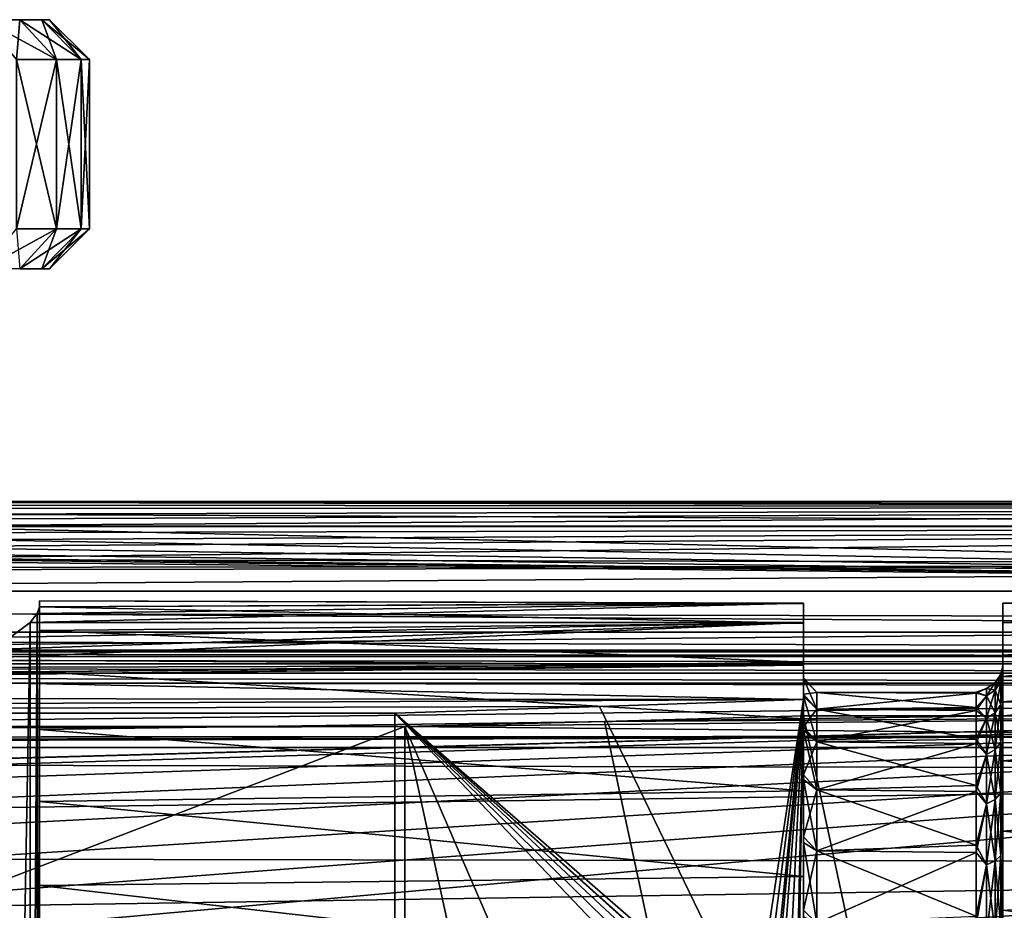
# Model space of a CAD drawing. Header units: millimetres. Extents: x -143 to 143, y -35 to 35.
# Tile 191 of 256: x 11 to 41, y 8 to 35. Entities that reach past the tile are written whole.
import ezdxf

# ---------------------------------------------------------------- set-up
doc = ezdxf.new("R2010")
doc.units = ezdxf.units.MM
doc.header["$LTSCALE"] = 65.185185
for name, color, linetype in [('100', 7, 'CONTINUOUS'), ('101', 7, 'CONTINUOUS'), ('102', 7, 'CONTINUOUS'), ('103', 7, 'CONTINUOUS'), ('106', 7, 'CONTINUOUS'), ('107', 7, 'CONTINUOUS'), ('108', 7, 'CONTINUOUS'), ('109', 7, 'CONTINUOUS'), ('110', 7, 'CONTINUOUS'), ('111', 7, 'CONTINUOUS'), ('18', 7, 'CONTINUOUS'), ('21', 7, 'CONTINUOUS'), ('24', 7, 'CONTINUOUS'), ('26', 7, 'CONTINUOUS'), ('30', 7, 'CONTINUOUS'), ('335', 7, 'CONTINUOUS'), ('336', 7, 'CONTINUOUS'), ('337', 7, 'CONTINUOUS'), ('341', 7, 'CONTINUOUS'), ('342', 7, 'CONTINUOUS'), ('45', 7, 'CONTINUOUS'), ('46', 7, 'CONTINUOUS'), ('71', 7, 'CONTINUOUS'), ('74', 7, 'CONTINUOUS'), ('97', 7, 'CONTINUOUS'), ('98', 7, 'CONTINUOUS')]:
    doc.layers.add(name, color=color, linetype=linetype)

msp = doc.modelspace()

# ---------------------------------------------------------------- linework, layer by layer
at = {"layer": '100', "linetype": 'CONTINUOUS'}
for points in [[(22.191, 14.113, -17.5), (-48.549, 14.113, -17.5), (22.191, -14.113, -17.5), (22.191, 14.113, -17.5)], [(-48.549, 14.113, -17.5), (-48.549, -14.113, -17.5), (22.191, -14.113, -17.5), (-48.549, 14.113, -17.5)]]:
    msp.add_3dface(points, dxfattribs=at)
at = {"layer": '101', "linetype": 'CONTINUOUS'}
for points in [[(34.5, 14.528, -14.936), (28.355, 14.312, -16.216), (33.008, 4.708, -15.246), (34.5, 14.528, -14.936)], [(33.242, 4.697, -15.198), (34.5, 14.528, -14.936), (33.008, 4.708, -15.246), (33.242, 4.697, -15.198)], [(33.476, 4.617, -15.149), (34.5, 14.528, -14.936), (33.242, 4.697, -15.198), (33.476, 4.617, -15.149)], [(33.557, 4.572, -15.132), (34.5, 14.528, -14.936), (33.476, 4.617, -15.149), (33.557, 4.572, -15.132)], [(33.72, 4.452, -15.098), (34.5, 14.528, -14.936), (33.557, 4.572, -15.132), (33.72, 4.452, -15.098)], [(33.981, 4.162, -15.044), (34.5, 14.528, -14.936), (33.72, 4.452, -15.098), (33.981, 4.162, -15.044)], [(34.249, 3.699, -14.988), (34.5, 14.528, -14.936), (33.981, 4.162, -15.044), (34.249, 3.699, -14.988)], [(34.303, 3.576, -14.977), (34.5, 14.528, -14.936), (34.249, 3.699, -14.988), (34.303, 3.576, -14.977)], [(34.5, 3.011, -14.936), (34.5, 14.528, -14.936), (34.303, 3.576, -14.977), (34.5, 3.011, -14.936)], [(28.355, 14.312, -16.216), (22.191, 14.113, -17.5), (33.008, 4.708, -15.246), (28.355, 14.312, -16.216)], [(22.191, 14.113, -17.5), (22.191, -14.113, -17.5), (31.942, 3.88, -15.468), (22.191, 14.113, -17.5)], [(32.5, 4.507, -15.352), (22.191, 14.113, -17.5), (32.231, 4.266, -15.408), (32.5, 4.507, -15.352)], [(22.191, 14.113, -17.5), (32.5, 4.507, -15.352), (32.732, 4.637, -15.304), (22.191, 14.113, -17.5)], [(32.231, 4.266, -15.408), (22.191, 14.113, -17.5), (31.942, 3.88, -15.468), (32.231, 4.266, -15.408)], [(33.008, 4.708, -15.246), (22.191, 14.113, -17.5), (32.764, 4.65, -15.297), (33.008, 4.708, -15.246)], [(32.764, 4.65, -15.297), (22.191, 14.113, -17.5), (32.732, 4.637, -15.304), (32.764, 4.65, -15.297)]]:
    msp.add_3dface(points, dxfattribs=at)
at = {"layer": '102', "linetype": 'CONTINUOUS'}
for points in [[(34.5, 15.182, -1.285), (34.5, 14.691, -4.04), (34.9, 14.737, -1.365), (34.5, 15.182, -1.285)], [(34.5, 15.161, 1.513), (34.5, 15.182, -1.285), (34.9, 14.737, 1.365), (34.5, 15.161, 1.513)], [(34.9, 14.737, 1.365), (34.5, 15.182, -1.285), (34.9, 14.737, -1.365), (34.9, 14.737, 1.365)], [(34.5, 14.628, 4.26), (34.5, 15.161, 1.513), (34.9, 14.235, 4.05), (34.5, 14.628, 4.26)], [(34.9, 14.235, 4.05), (34.5, 15.161, 1.513), (34.9, 14.737, 1.365), (34.9, 14.235, 4.05)], [(34.9, 14.737, -1.365), (34.5, 14.691, -4.04), (34.9, 14.235, -4.05), (34.9, 14.737, -1.365)], [(34.5, 14.691, -4.04), (34.5, 13.704, -6.658), (34.9, 14.235, -4.05), (34.5, 14.691, -4.04)], [(34.5, 13.603, 6.863), (34.5, 14.628, 4.26), (34.9, 13.249, 6.597), (34.5, 13.603, 6.863)], [(34.9, 13.249, 6.597), (34.5, 14.628, 4.26), (34.9, 14.235, 4.05), (34.9, 13.249, 6.597)], [(34.9, 14.235, -4.05), (34.5, 13.704, -6.658), (34.9, 13.249, -6.597), (34.9, 14.235, -4.05)], [(34.5, 13.704, -6.658), (34.5, 12.256, -9.052), (34.9, 13.249, -6.597), (34.5, 13.704, -6.658)], [(34.5, 12.118, 9.235), (34.5, 13.603, 6.863), (34.9, 11.811, 8.919), (34.5, 12.118, 9.235)], [(34.9, 11.811, 8.919), (34.5, 13.603, 6.863), (34.9, 13.249, 6.597), (34.9, 11.811, 8.919)], [(34.9, 13.249, -6.597), (34.5, 12.256, -9.052), (34.9, 11.811, -8.919), (34.9, 13.249, -6.597)], [(34.5, 12.256, -9.052), (34.5, 10.394, -11.141), (34.9, 11.811, -8.919), (34.5, 12.256, -9.052)], [(34.5, 10.225, 11.296), (34.5, 12.118, 9.235), (34.9, 9.971, 10.937), (34.5, 10.225, 11.296)], [(34.9, 9.971, 10.937), (34.5, 12.118, 9.235), (34.9, 11.811, 8.919), (34.9, 9.971, 10.937)], [(34.9, 11.811, -8.919), (34.5, 10.394, -11.141), (34.9, 9.971, -10.937), (34.9, 11.811, -8.919)], [(34.5, 10.394, -11.141), (34.5, 8.181, -12.854), (34.9, 9.971, -10.937), (34.5, 10.394, -11.141)], [(34.5, 7.987, 12.975), (34.5, 10.225, 11.296), (34.9, 7.792, 12.583), (34.5, 7.987, 12.975)], [(34.9, 7.792, 12.583), (34.5, 10.225, 11.296), (34.9, 9.971, 10.937), (34.9, 7.792, 12.583)], [(34.9, 9.971, -10.937), (34.5, 8.181, -12.854), (34.9, 7.792, -12.583), (34.9, 9.971, -10.937)], [(34.5, 8.181, -12.854), (34.5, 5.692, -14.133), (34.9, 7.792, -12.583), (34.5, 8.181, -12.854)]]:
    msp.add_3dface(points, dxfattribs=at)
at = {"layer": '103', "linetype": 'CONTINUOUS'}
for points in [[(34.5, 17.422, 1.654), (34.5, 17.429, -1.57), (34.5, 16.846, -4.741), (34.5, 17.422, 1.654)], [(34.5, 16.822, 4.823), (34.5, 17.422, 1.654), (34.5, 16.846, -4.741), (34.5, 16.822, 4.823)], [(34.5, 16.822, 4.823), (34.5, 16.846, -4.741), (34.5, 15.557, -9.809), (34.5, 16.822, 4.823)], [(34.5, 15.652, 7.827), (34.5, 16.822, 4.823), (34.5, 15.557, -9.809), (34.5, 15.652, 7.827)], [(34.5, 13.95, 10.566), (34.5, 15.652, 7.827), (34.5, 14.628, 4.26), (34.5, 13.95, 10.566)], [(34.5, 15.652, 7.827), (34.5, 15.557, -9.809), (34.5, 15.182, -1.285), (34.5, 15.652, 7.827)], [(34.5, 15.652, 7.827), (34.5, 15.182, -1.285), (34.5, 15.161, 1.513), (34.5, 15.652, 7.827)], [(34.5, 15.652, 7.827), (34.5, 15.161, 1.513), (34.5, 14.628, 4.26), (34.5, 15.652, 7.827)], [(34.5, 15.557, -9.809), (34.5, 14.528, -14.936), (34.5, 15.182, -1.285), (34.5, 15.557, -9.809)], [(34.5, 14.528, -14.936), (34.5, 14.691, -4.04), (34.5, 15.182, -1.285), (34.5, 14.528, -14.936)], [(34.5, 14.528, -14.936), (34.5, 13.704, -6.658), (34.5, 14.691, -4.04), (34.5, 14.528, -14.936)], [(34.5, 13.95, 10.566), (34.5, 14.628, 4.26), (34.5, 13.603, 6.863), (34.5, 13.95, 10.566)], [(34.5, 14.528, -14.936), (34.5, 3.011, -14.936), (34.5, 5.692, -14.133), (34.5, 14.528, -14.936)], [(34.5, 14.528, -14.936), (34.5, 5.692, -14.133), (34.5, 8.181, -12.854), (34.5, 14.528, -14.936)], [(34.5, 14.528, -14.936), (34.5, 8.181, -12.854), (34.5, 10.394, -11.141), (34.5, 14.528, -14.936)], [(34.5, 14.528, -14.936), (34.5, 10.394, -11.141), (34.5, 12.256, -9.052), (34.5, 14.528, -14.936)], [(34.5, 14.528, -14.936), (34.5, 12.256, -9.052), (34.5, 13.704, -6.658), (34.5, 14.528, -14.936)], [(34.5, 11.775, 12.946), (34.5, 13.95, 10.566), (34.5, 12.118, 9.235), (34.5, 11.775, 12.946)], [(34.5, 13.95, 10.566), (34.5, 13.603, 6.863), (34.5, 12.118, 9.235), (34.5, 13.95, 10.566)], [(34.5, 11.775, 12.946), (34.5, 12.118, 9.235), (34.5, 10.225, 11.296), (34.5, 11.775, 12.946)], [(34.5, 9.2, 14.887), (34.5, 11.775, 12.946), (34.5, 10.225, 11.296), (34.5, 9.2, 14.887)], [(34.5, 9.2, 14.887), (34.5, 10.225, 11.296), (34.5, 7.987, 12.975), (34.5, 9.2, 14.887)], [(34.5, 6.312, 16.322), (34.5, 9.2, 14.887), (34.5, 7.987, 12.975), (34.5, 6.312, 16.322)]]:
    msp.add_3dface(points, dxfattribs=at)
at = {"layer": '106', "linetype": 'CONTINUOUS'}
for points in [[(34.9, 14.737, 1.365), (34.9, 14.737, -1.365), (39.7, 14.751, -1.205), (34.9, 14.737, 1.365)], [(39.7, 14.723, 1.509), (34.9, 14.737, 1.365), (39.7, 14.751, -1.205), (39.7, 14.723, 1.509)], [(39.7, 14.751, -1.205), (34.9, 14.737, -1.365), (39.7, 14.283, -3.877), (39.7, 14.751, -1.205)], [(34.9, 14.235, 4.05), (34.9, 14.737, 1.365), (39.7, 14.723, 1.509), (34.9, 14.235, 4.05)], [(34.9, 14.737, -1.365), (34.9, 14.235, -4.05), (39.7, 14.283, -3.877), (34.9, 14.737, -1.365)], [(39.7, 14.2, 4.171), (34.9, 14.235, 4.05), (39.7, 14.723, 1.509), (39.7, 14.2, 4.171)], [(39.7, 14.283, -3.877), (34.9, 14.235, -4.05), (39.7, 13.335, -6.419), (39.7, 14.283, -3.877)], [(34.9, 13.249, 6.597), (34.9, 14.235, 4.05), (39.7, 14.2, 4.171), (34.9, 13.249, 6.597)], [(34.9, 14.235, -4.05), (34.9, 13.249, -6.597), (39.7, 13.335, -6.419), (34.9, 14.235, -4.05)], [(39.7, 13.2, 6.693), (34.9, 13.249, 6.597), (39.7, 14.2, 4.171), (39.7, 13.2, 6.693)], [(39.7, 13.335, -6.419), (34.9, 13.249, -6.597), (39.7, 11.939, -8.746), (39.7, 13.335, -6.419)], [(34.9, 11.811, 8.919), (34.9, 13.249, 6.597), (39.7, 13.2, 6.693), (34.9, 11.811, 8.919)], [(34.9, 13.249, -6.597), (34.9, 11.811, -8.919), (39.7, 11.939, -8.746), (34.9, 13.249, -6.597)], [(39.7, 11.756, 8.99), (34.9, 11.811, 8.919), (39.7, 13.2, 6.693), (39.7, 11.756, 8.99)], [(39.7, 11.939, -8.746), (34.9, 11.811, -8.919), (39.7, 10.142, -10.779), (39.7, 11.939, -8.746)], [(34.9, 9.971, 10.937), (34.9, 11.811, 8.919), (39.7, 11.756, 8.99), (34.9, 9.971, 10.937)], [(34.9, 11.811, -8.919), (34.9, 9.971, -10.937), (39.7, 10.142, -10.779), (34.9, 11.811, -8.919)], [(39.7, 9.917, 10.986), (34.9, 9.971, 10.937), (39.7, 11.756, 8.99), (39.7, 9.917, 10.986)], [(39.7, 10.142, -10.779), (34.9, 9.971, -10.937), (39.7, 8.004, -12.449), (39.7, 10.142, -10.779)], [(34.9, 7.792, 12.583), (34.9, 9.971, 10.937), (39.7, 9.917, 10.986), (34.9, 7.792, 12.583)], [(34.9, 9.971, -10.937), (34.9, 7.792, -12.583), (39.7, 8.004, -12.449), (34.9, 9.971, -10.937)], [(39.7, 7.745, 12.611), (34.9, 7.792, 12.583), (39.7, 9.917, 10.986), (39.7, 7.745, 12.611)]]:
    msp.add_3dface(points, dxfattribs=at)
at = {"layer": '107', "linetype": 'CONTINUOUS'}
for points in [[(40.439, 15.294), (40.439, 15.062, -2.656), (40.5, 15.548, -1.271), (40.439, 15.294)], [(40.5, 15.548, -1.271), (40.439, 15.062, -2.656), (40.5, 15.054, -4.09), (40.5, 15.548, -1.271)], [(40.5, 15.519, 1.592), (40.439, 15.294), (40.5, 15.548, -1.271), (40.5, 15.519, 1.592)], [(40.439, 15.062, 2.656), (40.439, 15.294), (40.5, 15.519, 1.592), (40.439, 15.062, 2.656)], [(40.5, 14.967, 4.4), (40.439, 15.062, 2.656), (40.5, 15.519, 1.592), (40.5, 14.967, 4.4)], [(40.439, 15.062, -2.656), (40.439, 15.294), (40.266, 14.806, -2.611), (40.439, 15.062, -2.656)], [(40.439, 15.294), (40.439, 15.062, 2.656), (40.266, 15.035), (40.439, 15.294)], [(40.439, 15.294), (40.266, 15.035), (40.266, 14.806, -2.611), (40.439, 15.294)], [(39.7, 14.723, 1.509), (39.7, 14.751, -1.205), (40.006, 14.861), (39.7, 14.723, 1.509)], [(40.006, 14.635, 2.581), (39.7, 14.723, 1.509), (40.006, 14.861), (40.006, 14.635, 2.581)], [(40.006, 14.861), (39.7, 14.751, -1.205), (40.006, 14.635, -2.581), (40.006, 14.861)], [(40.006, 14.861), (40.006, 14.635, -2.581), (40.266, 15.035), (40.006, 14.861)], [(40.266, 14.806, 2.611), (40.006, 14.861), (40.266, 15.035), (40.266, 14.806, 2.611)], [(40.266, 15.035), (40.006, 14.635, -2.581), (40.266, 14.806, -2.611), (40.266, 15.035)], [(40.006, 14.635, 2.581), (40.006, 14.861), (40.266, 14.806, 2.611), (40.006, 14.635, 2.581)], [(40.439, 14.372, -5.231), (40.439, 15.062, -2.656), (40.266, 14.128, -5.142), (40.439, 14.372, -5.231)], [(40.439, 15.062, -2.656), (40.266, 14.806, -2.611), (40.266, 14.128, -5.142), (40.439, 15.062, -2.656)], [(40.439, 15.062, 2.656), (40.439, 14.372, 5.231), (40.266, 14.806, 2.611), (40.439, 15.062, 2.656)], [(40.439, 15.062, 2.656), (40.266, 14.806, 2.611), (40.266, 15.035), (40.439, 15.062, 2.656)], [(40.439, 15.062, -2.656), (40.439, 14.372, -5.231), (40.5, 15.054, -4.09), (40.439, 15.062, -2.656)], [(40.439, 14.372, 5.231), (40.439, 15.062, 2.656), (40.5, 14.967, 4.4), (40.439, 14.372, 5.231)], [(40.5, 15.054, -4.09), (40.439, 14.372, -5.231), (40.5, 14.053, -6.772), (40.5, 15.054, -4.09)], [(40.5, 13.91, 7.061), (40.439, 14.372, 5.231), (40.5, 14.967, 4.4), (40.5, 13.91, 7.061)], [(39.7, 14.751, -1.205), (39.7, 14.283, -3.877), (40.006, 14.635, -2.581), (39.7, 14.751, -1.205)], [(39.7, 14.2, 4.171), (39.7, 14.723, 1.509), (40.006, 14.635, 2.581), (39.7, 14.2, 4.171)], [(40.006, 13.965, 5.083), (39.7, 14.2, 4.171), (40.006, 14.635, 2.581), (40.006, 13.965, 5.083)], [(40.006, 14.635, -2.581), (39.7, 14.283, -3.877), (40.006, 13.965, -5.083), (40.006, 14.635, -2.581)], [(40.266, 14.128, 5.142), (40.006, 14.635, 2.581), (40.266, 14.806, 2.611), (40.266, 14.128, 5.142)], [(40.006, 14.635, -2.581), (40.006, 13.965, -5.083), (40.266, 14.806, -2.611), (40.006, 14.635, -2.581)], [(40.266, 14.806, -2.611), (40.006, 13.965, -5.083), (40.266, 14.128, -5.142), (40.266, 14.806, -2.611)], [(40.006, 13.965, 5.083), (40.006, 14.635, 2.581), (40.266, 14.128, 5.142), (40.006, 13.965, 5.083)], [(40.439, 14.372, 5.231), (40.266, 14.128, 5.142), (40.266, 14.806, 2.611), (40.439, 14.372, 5.231)], [(39.7, 14.283, -3.877), (39.7, 13.335, -6.419), (40.006, 13.965, -5.083), (39.7, 14.283, -3.877)], [(40.439, 13.245, -7.647), (40.439, 14.372, -5.231), (40.266, 13.02, -7.517), (40.439, 13.245, -7.647)], [(40.439, 14.372, -5.231), (40.266, 14.128, -5.142), (40.266, 13.02, -7.517), (40.439, 14.372, -5.231)], [(40.439, 14.372, 5.231), (40.439, 13.245, 7.647), (40.266, 14.128, 5.142), (40.439, 14.372, 5.231)], [(40.439, 14.372, -5.231), (40.439, 13.245, -7.647), (40.5, 14.053, -6.772), (40.439, 14.372, -5.231)], [(40.439, 13.245, 7.647), (40.439, 14.372, 5.231), (40.5, 13.91, 7.061), (40.439, 13.245, 7.647)], [(39.7, 13.2, 6.693), (39.7, 14.2, 4.171), (40.006, 13.965, 5.083), (39.7, 13.2, 6.693)], [(40.006, 12.87, 7.43), (39.7, 13.2, 6.693), (40.006, 13.965, 5.083), (40.006, 12.87, 7.43)], [(40.006, 13.965, -5.083), (39.7, 13.335, -6.419), (40.006, 12.87, -7.43), (40.006, 13.965, -5.083)], [(40.266, 13.02, 7.517), (40.006, 13.965, 5.083), (40.266, 14.128, 5.142), (40.266, 13.02, 7.517)], [(40.006, 13.965, -5.083), (40.006, 12.87, -7.43), (40.266, 14.128, -5.142), (40.006, 13.965, -5.083)], [(40.266, 14.128, -5.142), (40.006, 12.87, -7.43), (40.266, 13.02, -7.517), (40.266, 14.128, -5.142)], [(40.006, 12.87, 7.43), (40.006, 13.965, 5.083), (40.266, 13.02, 7.517), (40.006, 12.87, 7.43)], [(40.439, 13.245, 7.647), (40.266, 13.02, 7.517), (40.266, 14.128, 5.142), (40.439, 13.245, 7.647)], [(40.5, 14.053, -6.772), (40.439, 13.245, -7.647), (40.5, 12.579, -9.226), (40.5, 14.053, -6.772)], [(40.5, 12.386, 9.484), (40.439, 13.245, 7.647), (40.5, 13.91, 7.061), (40.5, 12.386, 9.484)], [(39.7, 13.335, -6.419), (39.7, 11.939, -8.746), (40.006, 12.87, -7.43), (39.7, 13.335, -6.419)], [(39.7, 11.756, 8.99), (39.7, 13.2, 6.693), (40.006, 12.87, 7.43), (39.7, 11.756, 8.99)], [(40.439, 11.716, -9.831), (40.439, 13.245, -7.647), (40.266, 11.517, -9.664), (40.439, 11.716, -9.831)], [(40.439, 13.245, -7.647), (40.266, 13.02, -7.517), (40.266, 11.517, -9.664), (40.439, 13.245, -7.647)], [(40.439, 13.245, 7.647), (40.439, 11.716, 9.831), (40.266, 13.02, 7.517), (40.439, 13.245, 7.647)], [(40.439, 13.245, -7.647), (40.439, 11.716, -9.831), (40.5, 12.579, -9.226), (40.439, 13.245, -7.647)], [(40.439, 11.716, 9.831), (40.439, 13.245, 7.647), (40.5, 12.386, 9.484), (40.439, 11.716, 9.831)], [(40.006, 11.384, 9.552), (39.7, 11.756, 8.99), (40.006, 12.87, 7.43), (40.006, 11.384, 9.552)], [(40.006, 12.87, -7.43), (39.7, 11.939, -8.746), (40.006, 11.384, -9.552), (40.006, 12.87, -7.43)], [(40.266, 11.517, 9.664), (40.006, 12.87, 7.43), (40.266, 13.02, 7.517), (40.266, 11.517, 9.664)], [(40.006, 12.87, -7.43), (40.006, 11.384, -9.552), (40.266, 13.02, -7.517), (40.006, 12.87, -7.43)], [(40.266, 13.02, -7.517), (40.006, 11.384, -9.552), (40.266, 11.517, -9.664), (40.266, 13.02, -7.517)], [(40.006, 11.384, 9.552), (40.006, 12.87, 7.43), (40.266, 11.517, 9.664), (40.006, 11.384, 9.552)], [(40.439, 11.716, 9.831), (40.266, 11.517, 9.664), (40.266, 13.02, 7.517), (40.439, 11.716, 9.831)], [(40.5, 12.579, -9.226), (40.439, 11.716, -9.831), (40.5, 10.682, -11.369), (40.5, 12.579, -9.226)], [(40.5, 10.445, 11.588), (40.439, 11.716, 9.831), (40.5, 12.386, 9.484), (40.5, 10.445, 11.588)], [(39.7, 11.939, -8.746), (39.7, 10.142, -10.779), (40.006, 11.384, -9.552), (39.7, 11.939, -8.746)], [(39.7, 9.917, 10.986), (39.7, 11.756, 8.99), (40.006, 11.384, 9.552), (39.7, 9.917, 10.986)], [(40.439, 9.831, -11.716), (40.439, 11.716, -9.831), (40.266, 9.664, -11.517), (40.439, 9.831, -11.716)], [(40.439, 11.716, -9.831), (40.266, 11.517, -9.664), (40.266, 9.664, -11.517), (40.439, 11.716, -9.831)], [(40.439, 11.716, 9.831), (40.439, 9.831, 11.716), (40.266, 11.517, 9.664), (40.439, 11.716, 9.831)], [(40.439, 11.716, -9.831), (40.439, 9.831, -11.716), (40.5, 10.682, -11.369), (40.439, 11.716, -9.831)], [(40.439, 9.831, 11.716), (40.439, 11.716, 9.831), (40.5, 10.445, 11.588), (40.439, 9.831, 11.716)], [(40.006, 9.552, 11.384), (39.7, 9.917, 10.986), (40.006, 11.384, 9.552), (40.006, 9.552, 11.384)], [(40.006, 11.384, -9.552), (39.7, 10.142, -10.779), (40.006, 9.552, -11.384), (40.006, 11.384, -9.552)], [(40.266, 9.664, 11.517), (40.006, 11.384, 9.552), (40.266, 11.517, 9.664), (40.266, 9.664, 11.517)], [(40.006, 11.384, -9.552), (40.006, 9.552, -11.384), (40.266, 11.517, -9.664), (40.006, 11.384, -9.552)], [(40.266, 11.517, -9.664), (40.006, 9.552, -11.384), (40.266, 9.664, -11.517), (40.266, 11.517, -9.664)], [(40.006, 9.552, 11.384), (40.006, 11.384, 9.552), (40.266, 9.664, 11.517), (40.006, 9.552, 11.384)], [(40.439, 9.831, 11.716), (40.266, 9.664, 11.517), (40.266, 11.517, 9.664), (40.439, 9.831, 11.716)], [(40.5, 10.682, -11.369), (40.439, 9.831, -11.716), (40.5, 8.425, -13.13), (40.5, 10.682, -11.369)], [(40.5, 8.152, 13.301), (40.439, 9.831, 11.716), (40.5, 10.445, 11.588), (40.5, 8.152, 13.301)], [(39.7, 10.142, -10.779), (39.7, 8.004, -12.449), (40.006, 9.552, -11.384), (39.7, 10.142, -10.779)], [(39.7, 7.745, 12.611), (39.7, 9.917, 10.986), (40.006, 9.552, 11.384), (39.7, 7.745, 12.611)], [(40.439, 7.647, -13.245), (40.439, 9.831, -11.716), (40.266, 7.517, -13.02), (40.439, 7.647, -13.245)], [(40.439, 9.831, -11.716), (40.266, 9.664, -11.517), (40.266, 7.517, -13.02), (40.439, 9.831, -11.716)], [(40.439, 9.831, 11.716), (40.439, 7.647, 13.245), (40.266, 9.664, 11.517), (40.439, 9.831, 11.716)], [(40.439, 9.831, -11.716), (40.439, 7.647, -13.245), (40.5, 8.425, -13.13), (40.439, 9.831, -11.716)], [(40.439, 7.647, 13.245), (40.439, 9.831, 11.716), (40.5, 8.152, 13.301), (40.439, 7.647, 13.245)], [(40.006, 7.43, 12.87), (39.7, 7.745, 12.611), (40.006, 9.552, 11.384), (40.006, 7.43, 12.87)], [(40.006, 9.552, -11.384), (39.7, 8.004, -12.449), (40.006, 7.43, -12.87), (40.006, 9.552, -11.384)], [(40.266, 7.517, 13.02), (40.006, 9.552, 11.384), (40.266, 9.664, 11.517), (40.266, 7.517, 13.02)], [(40.006, 9.552, -11.384), (40.006, 7.43, -12.87), (40.266, 9.664, -11.517), (40.006, 9.552, -11.384)], [(40.266, 9.664, -11.517), (40.006, 7.43, -12.87), (40.266, 7.517, -13.02), (40.266, 9.664, -11.517)], [(40.006, 7.43, 12.87), (40.006, 9.552, 11.384), (40.266, 7.517, 13.02), (40.006, 7.43, 12.87)], [(40.439, 7.647, 13.245), (40.266, 7.517, 13.02), (40.266, 9.664, 11.517), (40.439, 7.647, 13.245)], [(40.5, 8.425, -13.13), (40.439, 7.647, -13.245), (40.5, 5.884, -14.448), (40.5, 8.425, -13.13)]]:
    msp.add_3dface(points, dxfattribs=at)
at = {"layer": '108', "linetype": 'CONTINUOUS'}
for points in [[(40.5, 16.846, -4.741), (40.5, 17.427, -1.598), (40.5, 15.054, -4.09), (40.5, 16.846, -4.741)], [(40.5, 17.427, -1.598), (40.5, 17.427, 1.598), (40.5, 15.548, -1.271), (40.5, 17.427, -1.598)], [(40.5, 17.427, -1.598), (40.5, 15.548, -1.271), (40.5, 15.054, -4.09), (40.5, 17.427, -1.598)], [(40.5, 17.427, 1.598), (40.5, 16.846, 4.741), (40.5, 14.967, 4.4), (40.5, 17.427, 1.598)], [(40.5, 17.427, 1.598), (40.5, 14.967, 4.4), (40.5, 15.519, 1.592), (40.5, 17.427, 1.598)], [(40.5, 17.427, 1.598), (40.5, 15.519, 1.592), (40.5, 15.548, -1.271), (40.5, 17.427, 1.598)], [(40.5, 15.224, -11.324), (40.5, 16.846, -4.741), (40.5, 12.579, -9.226), (40.5, 15.224, -11.324)], [(40.5, 16.846, -4.741), (40.5, 15.054, -4.09), (40.5, 14.053, -6.772), (40.5, 16.846, -4.741)], [(40.5, 16.846, -4.741), (40.5, 14.053, -6.772), (40.5, 12.579, -9.226), (40.5, 16.846, -4.741)], [(40.5, 16.846, 4.741), (40.5, 15.86, 7.397), (40.5, 13.91, 7.061), (40.5, 16.846, 4.741)], [(40.5, 16.846, 4.741), (40.5, 13.91, 7.061), (40.5, 14.967, 4.4), (40.5, 16.846, 4.741)], [(40.5, 15.86, 7.397), (40.5, 14.458, 9.859), (40.5, 12.386, 9.484), (40.5, 15.86, 7.397)], [(40.5, 15.86, 7.397), (40.5, 12.386, 9.484), (40.5, 13.91, 7.061), (40.5, 15.86, 7.397)], [(40.5, 14.04, -18), (40.5, 15.224, -11.324), (40.5, 5.884, -14.448), (40.5, 14.04, -18)], [(40.5, 15.224, -11.324), (40.5, 12.579, -9.226), (40.5, 10.682, -11.369), (40.5, 15.224, -11.324)], [(40.5, 15.224, -11.324), (40.5, 10.682, -11.369), (40.5, 8.425, -13.13), (40.5, 15.224, -11.324)], [(40.5, 15.224, -11.324), (40.5, 8.425, -13.13), (40.5, 5.884, -14.448), (40.5, 15.224, -11.324)], [(40.5, 14.458, 9.859), (40.5, 12.678, 12.063), (40.5, 10.445, 11.588), (40.5, 14.458, 9.859)], [(40.5, 14.458, 9.859), (40.5, 10.445, 11.588), (40.5, 12.386, 9.484), (40.5, 14.458, 9.859)], [(40.5, -14.04, -18), (40.5, 14.04, -18), (40.5, 3.144, -15.28), (40.5, -14.04, -18)], [(40.5, 14.04, -18), (40.5, 5.884, -14.448), (40.5, 3.144, -15.28), (40.5, 14.04, -18)], [(40.5, 12.678, 12.063), (40.5, 10.566, 13.95), (40.5, 8.152, 13.301), (40.5, 12.678, 12.063)], [(40.5, 12.678, 12.063), (40.5, 8.152, 13.301), (40.5, 10.445, 11.588), (40.5, 12.678, 12.063)], [(40.5, 10.566, 13.95), (40.5, 8.177, 15.472), (40.5, 5.585, 14.566), (40.5, 10.566, 13.95)], [(40.5, 10.566, 13.95), (40.5, 5.585, 14.566), (40.5, 8.152, 13.301), (40.5, 10.566, 13.95)]]:
    msp.add_3dface(points, dxfattribs=at)
at = {"layer": '109', "linetype": 'CONTINUOUS'}
for points in [[(34.5, 14.04, -18), (40.5, 14.04, -18), (40.5, -14.04, -18), (34.5, 14.04, -18)], [(34.5, 14.04, -18), (40.5, -14.04, -18), (34.5, -14.04, -18), (34.5, 14.04, -18)]]:
    msp.add_3dface(points, dxfattribs=at)
at = {"layer": '110', "linetype": 'CONTINUOUS'}
for points in [[(28.507, 13.868, -19.249), (34.5, 14.04, -18), (34.5, -14.04, -18), (28.507, 13.868, -19.249)], [(22.5, 13.712, -20.5), (28.507, 13.868, -19.249), (34.5, -14.04, -18), (22.5, 13.712, -20.5)], [(22.5, 13.712, -20.5), (34.5, -14.04, -18), (28.507, -13.868, -19.249), (22.5, 13.712, -20.5)], [(22.5, 13.712, -20.5), (28.507, -13.868, -19.249), (22.5, -13.712, -20.5), (22.5, 13.712, -20.5)]]:
    msp.add_3dface(points, dxfattribs=at)
at = {"layer": '111', "linetype": 'CONTINUOUS'}
for points in [[(-49, 13.712, -20.5), (22.5, 13.712, -20.5), (-49, -13.712, -20.5), (-49, 13.712, -20.5)], [(22.5, 13.712, -20.5), (22.5, -13.712, -20.5), (-49, -13.712, -20.5), (22.5, 13.712, -20.5)]]:
    msp.add_3dface(points, dxfattribs=at)
at = {"layer": '18', "linetype": 'CONTINUOUS'}
for points in [[(55, 17.429, -1.57), (55, 17.422, 1.654), (40.5, 17.427, 1.598), (55, 17.429, -1.57)], [(55, 16.846, -4.741), (55, 17.429, -1.57), (40.5, 16.846, -4.741), (55, 16.846, -4.741)], [(40.5, 16.846, -4.741), (55, 17.429, -1.57), (40.5, 17.427, -1.598), (40.5, 16.846, -4.741)], [(40.5, 17.427, -1.598), (55, 17.429, -1.57), (40.5, 17.427, 1.598), (40.5, 17.427, -1.598)], [(40.5, 17.427, 1.598), (55, 17.422, 1.654), (40.5, 16.846, 4.741), (40.5, 17.427, 1.598)], [(55, 17.422, 1.654), (55, 16.822, 4.823), (40.5, 16.846, 4.741), (55, 17.422, 1.654)], [(40.5, 16.846, 4.741), (55, 16.822, 4.823), (40.5, 15.86, 7.397), (40.5, 16.846, 4.741)], [(55, 16.822, 4.823), (55, 15.652, 7.827), (40.5, 15.86, 7.397), (55, 16.822, 4.823)], [(40.5, 15.86, 7.397), (55, 15.652, 7.827), (40.5, 14.458, 9.859), (40.5, 15.86, 7.397)], [(55, 15.652, 7.827), (55, 13.95, 10.566), (40.5, 14.458, 9.859), (55, 15.652, 7.827)], [(40.5, 14.458, 9.859), (55, 13.95, 10.566), (40.5, 12.678, 12.063), (40.5, 14.458, 9.859)], [(55, 13.95, 10.566), (55, 11.775, 12.946), (40.5, 12.678, 12.063), (55, 13.95, 10.566)], [(40.5, 12.678, 12.063), (55, 11.775, 12.946), (40.5, 10.566, 13.95), (40.5, 12.678, 12.063)], [(55, 11.775, 12.946), (55, 9.2, 14.887), (40.5, 10.566, 13.95), (55, 11.775, 12.946)], [(40.5, 10.566, 13.95), (55, 9.2, 14.887), (40.5, 8.177, 15.472), (40.5, 10.566, 13.95)], [(55, 9.2, 14.887), (55, 6.312, 16.322), (40.5, 8.177, 15.472), (55, 9.2, 14.887)]]:
    msp.add_3dface(points, dxfattribs=at)
at = {"layer": '21', "linetype": 'CONTINUOUS'}
for points in [[(34.5, 17.422, 1.654), (11.5, 17.321, 2.5), (11.5, 17.5), (34.5, 17.422, 1.654)], [(34.5, 17.429, -1.57), (34.5, 17.422, 1.654), (11.5, 17.5), (34.5, 17.429, -1.57)], [(11.5, 17.321, -2.5), (34.5, 17.429, -1.57), (11.5, 17.5), (11.5, 17.321, -2.5)], [(34.5, 16.846, -4.741), (34.5, 17.429, -1.57), (11.216, 16.846, -4.741), (34.5, 16.846, -4.741)], [(11.216, 16.846, -4.741), (34.5, 17.429, -1.57), (11.43, 17.121, -3.62), (11.216, 16.846, -4.741)], [(11.43, 17.121, -3.62), (34.5, 17.429, -1.57), (11.5, 17.321, -2.5), (11.43, 17.121, -3.62)], [(34.5, 16.822, 4.823), (11.5, 17.321, 2.5), (34.5, 17.422, 1.654), (34.5, 16.822, 4.823)], [(11.5, 16.602, 5.535), (11.5, 17.321, 2.5), (34.5, 16.822, 4.823), (11.5, 16.602, 5.535)], [(34.5, 15.652, 7.827), (11.5, 16.602, 5.535), (34.5, 16.822, 4.823), (34.5, 15.652, 7.827)], [(11.5, 15.356, 8.393), (11.5, 16.602, 5.535), (34.5, 15.652, 7.827), (11.5, 15.356, 8.393)], [(34.5, 13.95, 10.566), (11.5, 15.356, 8.393), (34.5, 15.652, 7.827), (34.5, 13.95, 10.566)], [(11.5, 13.623, 10.985), (11.5, 15.356, 8.393), (34.5, 13.95, 10.566), (11.5, 13.623, 10.985)], [(34.5, 11.775, 12.946), (11.5, 13.623, 10.985), (34.5, 13.95, 10.566), (34.5, 11.775, 12.946)], [(11.5, 11.456, 13.229), (11.5, 13.623, 10.985), (34.5, 11.775, 12.946), (11.5, 11.456, 13.229)], [(34.5, 9.2, 14.887), (11.5, 11.456, 13.229), (34.5, 11.775, 12.946), (34.5, 9.2, 14.887)], [(11.5, 8.927, 15.052), (11.5, 11.456, 13.229), (34.5, 9.2, 14.887), (11.5, 8.927, 15.052)], [(34.5, 6.312, 16.322), (11.5, 8.927, 15.052), (34.5, 9.2, 14.887), (34.5, 6.312, 16.322)], [(11.5, 6.113, 16.397), (11.5, 8.927, 15.052), (34.5, 6.312, 16.322), (11.5, 6.113, 16.397)]]:
    msp.add_3dface(points, dxfattribs=at)
at = {"layer": '24', "linetype": 'CONTINUOUS'}
for points in [[(55, 16.846, -4.741), (40.5, 16.846, -4.741), (40.5, 15.224, -11.324), (55, 16.846, -4.741)], [(55, 16.846, -4.741), (40.5, 15.224, -11.324), (55, 15.224, -11.324), (55, 16.846, -4.741)], [(40.5, 15.224, -11.324), (40.5, 14.04, -18), (55, 15.224, -11.324), (40.5, 15.224, -11.324)], [(55, 15.224, -11.324), (40.5, 14.04, -18), (55, 14.04, -18), (55, 15.224, -11.324)], [(28.507, 13.868, -19.249), (22.5, 13.712, -20.5), (55, 14.04, -18), (28.507, 13.868, -19.249)], [(55, 14.04, -18), (22.5, 13.712, -20.5), (51.977, 13.424, -23.236), (55, 14.04, -18)], [(34.5, 14.04, -18), (28.507, 13.868, -19.249), (40.5, 14.04, -18), (34.5, 14.04, -18)], [(40.5, 14.04, -18), (28.507, 13.868, -19.249), (55, 14.04, -18), (40.5, 14.04, -18)], [(-49, 13.712, -20.5), (-89.5, 13.357, -24), (22.5, 13.712, -20.5), (-49, 13.712, -20.5)], [(22.5, 13.712, -20.5), (-89.5, 13.357, -24), (51.977, 13.424, -23.236), (22.5, 13.712, -20.5)], [(-89.5, 13.357, -24), (-62, 13.357, -24), (51.977, 13.424, -23.236), (-89.5, 13.357, -24)], [(51.977, 13.424, -23.236), (-62, 13.357, -24), (-62, 13.192, -26.248), (51.977, 13.424, -23.236)], [(48.938, 13.077, -28.5), (51.977, 13.424, -23.236), (-62, 13.077, -28.5), (48.938, 13.077, -28.5)], [(-62, 13.077, -28.5), (51.977, 13.424, -23.236), (-62, 13.192, -26.248), (-62, 13.077, -28.5)]]:
    msp.add_3dface(points, dxfattribs=at)
at = {"layer": '26', "linetype": 'CONTINUOUS'}
for points in [[(8.628, 15.723, -9.091), (34.5, 16.846, -4.741), (9.754, 16.028, -7.828), (8.628, 15.723, -9.091)], [(34.5, 16.846, -4.741), (8.628, 15.723, -9.091), (34.5, 15.557, -9.809), (34.5, 16.846, -4.741)], [(9.754, 16.028, -7.828), (34.5, 16.846, -4.741), (10.628, 16.403, -6.365), (9.754, 16.028, -7.828)], [(34.5, 16.846, -4.741), (11.216, 16.846, -4.741), (10.628, 16.403, -6.365), (34.5, 16.846, -4.741)], [(8.628, 15.723, -9.091), (7.292, 15.487, -10.118), (34.5, 15.557, -9.809), (8.628, 15.723, -9.091)], [(4.182, 15.221, -11.341), (2.5, 15.187, -11.5), (34.5, 15.557, -9.809), (4.182, 15.221, -11.341)], [(34.5, 15.557, -9.809), (2.5, 15.187, -11.5), (34.5, 14.528, -14.936), (34.5, 15.557, -9.809)], [(5.794, 15.321, -10.875), (4.182, 15.221, -11.341), (34.5, 15.557, -9.809), (5.794, 15.321, -10.875)], [(7.292, 15.487, -10.118), (5.794, 15.321, -10.875), (34.5, 15.557, -9.809), (7.292, 15.487, -10.118)], [(34.5, 14.528, -14.936), (2.5, 15.187, -11.5), (-58.564, 14.619, -14.418), (34.5, 14.528, -14.936)], [(-48.549, 14.113, -17.5), (34.5, 14.528, -14.936), (-58.564, 14.619, -14.418), (-48.549, 14.113, -17.5)], [(28.355, 14.312, -16.216), (34.5, 14.528, -14.936), (-48.549, 14.113, -17.5), (28.355, 14.312, -16.216)], [(22.191, 14.113, -17.5), (28.355, 14.312, -16.216), (-48.549, 14.113, -17.5), (22.191, 14.113, -17.5)]]:
    msp.add_3dface(points, dxfattribs=at)
at = {"layer": '30', "linetype": 'CONTINUOUS'}
for points in [[(48.938, 13.077, -28.5), (-62, 13.077, -28.5), (48.938, -13.077, -28.5), (48.938, 13.077, -28.5)], [(-62, 13.077, -28.5), (-62, -13.077, -28.5), (48.938, -13.077, -28.5), (-62, 13.077, -28.5)]]:
    msp.add_3dface(points, dxfattribs=at)
at = {"layer": '335', "linetype": 'CONTINUOUS'}
for points in [[(10.902, 35, -4.516), (9.811, 35, -6.556), (10.902, 35, 4.516), (10.902, 35, -4.516)], [(10.902, 35, 4.516), (9.811, 35, -6.556), (9.811, 35, 6.556), (10.902, 35, 4.516)], [(11.573, 35, -2.302), (10.902, 35, -4.516), (11.573, 35, 2.302), (11.573, 35, -2.302)], [(11.573, 35, 2.302), (10.902, 35, -4.516), (10.902, 35, 4.516), (11.573, 35, 2.302)], [(11.8, 35), (11.573, 35, -2.302), (11.573, 35, 2.302), (11.8, 35)]]:
    msp.add_3dface(points, dxfattribs=at)
at = {"layer": '336', "linetype": 'CONTINUOUS'}
for points in [[(9.811, 35, -6.556), (10.902, 35, -4.516), (10.809, 33.8, -7.222), (9.811, 35, -6.556)], [(10.902, 35, 4.516), (9.811, 35, 6.556), (12.01, 33.8, 4.975), (10.902, 35, 4.516)], [(12.01, 33.8, 4.975), (9.811, 35, 6.556), (10.809, 33.8, 7.222), (12.01, 33.8, 4.975)], [(10.809, 33.8, -7.222), (10.902, 35, -4.516), (12.01, 33.8, -4.975), (10.809, 33.8, -7.222)], [(10.902, 35, -4.516), (11.573, 35, -2.302), (12.01, 33.8, -4.975), (10.902, 35, -4.516)], [(11.573, 35, 2.302), (10.902, 35, 4.516), (12.75, 33.8, 2.536), (11.573, 35, 2.302)], [(12.75, 33.8, 2.536), (10.902, 35, 4.516), (12.01, 33.8, 4.975), (12.75, 33.8, 2.536)], [(11.573, 35, -2.302), (11.8, 35), (12.75, 33.8, -2.536), (11.573, 35, -2.302)], [(12.01, 33.8, -4.975), (11.573, 35, -2.302), (12.75, 33.8, -2.536), (12.01, 33.8, -4.975)], [(11.8, 35), (11.573, 35, 2.302), (13, 33.8, 0), (11.8, 35)], [(13, 33.8, 0), (11.573, 35, 2.302), (12.75, 33.8, 2.536), (13, 33.8, 0)], [(12.75, 33.8, -2.536), (11.8, 35), (13, 33.8, 0), (12.75, 33.8, -2.536)]]:
    msp.add_3dface(points, dxfattribs=at)
at = {"layer": '337', "linetype": 'CONTINUOUS'}
for points in [[(10.809, 33.8, -7.222), (12.01, 33.8, -4.975), (10.809, 28.7, -7.222), (10.809, 33.8, -7.222)], [(10.809, 28.7, -7.222), (12.01, 33.8, -4.975), (12.01, 28.7, -4.975), (10.809, 28.7, -7.222)], [(12.01, 33.8, 4.975), (10.809, 33.8, 7.222), (12.01, 28.7, 4.975), (12.01, 33.8, 4.975)], [(12.01, 28.7, 4.975), (10.809, 33.8, 7.222), (10.809, 28.7, 7.222), (12.01, 28.7, 4.975)], [(12.01, 33.8, -4.975), (12.75, 33.8, -2.536), (12.01, 28.7, -4.975), (12.01, 33.8, -4.975)], [(12.01, 28.7, -4.975), (12.75, 33.8, -2.536), (12.75, 28.7, -2.536), (12.01, 28.7, -4.975)], [(12.75, 33.8, 2.536), (12.01, 33.8, 4.975), (12.75, 28.7, 2.536), (12.75, 33.8, 2.536)], [(12.75, 28.7, 2.536), (12.01, 33.8, 4.975), (12.01, 28.7, 4.975), (12.75, 28.7, 2.536)], [(12.75, 33.8, -2.536), (13, 33.8, 0), (12.75, 28.7, -2.536), (12.75, 33.8, -2.536)], [(13, 33.8, 0), (12.75, 33.8, 2.536), (13, 28.7, 0), (13, 33.8, 0)], [(12.75, 28.7, -2.536), (13, 33.8, 0), (13, 28.7, 0), (12.75, 28.7, -2.536)], [(13, 28.7, 0), (12.75, 33.8, 2.536), (12.75, 28.7, 2.536), (13, 28.7, 0)]]:
    msp.add_3dface(points, dxfattribs=at)
at = {"layer": '341', "linetype": 'CONTINUOUS'}
for points in [[(11.573, 27.5, 2.302), (10.902, 27.5, 4.516), (11.573, 27.5, -2.302), (11.573, 27.5, 2.302)], [(11.573, 27.5, -2.302), (10.902, 27.5, 4.516), (10.902, 27.5, -4.516), (11.573, 27.5, -2.302)], [(11.8, 27.5), (11.573, 27.5, 2.302), (11.573, 27.5, -2.302), (11.8, 27.5)]]:
    msp.add_3dface(points, dxfattribs=at)
at = {"layer": '342', "linetype": 'CONTINUOUS'}
for points in [[(10.809, 28.7, -7.222), (12.01, 28.7, -4.975), (9.811, 27.5, -6.556), (10.809, 28.7, -7.222)], [(12.01, 28.7, -4.975), (10.902, 27.5, -4.516), (9.811, 27.5, -6.556), (12.01, 28.7, -4.975)], [(12.01, 28.7, 4.975), (10.809, 28.7, 7.222), (10.902, 27.5, 4.516), (12.01, 28.7, 4.975)], [(12.01, 28.7, -4.975), (12.75, 28.7, -2.536), (10.902, 27.5, -4.516), (12.01, 28.7, -4.975)], [(12.75, 28.7, -2.536), (11.573, 27.5, -2.302), (10.902, 27.5, -4.516), (12.75, 28.7, -2.536)], [(12.01, 28.7, 4.975), (10.902, 27.5, 4.516), (11.573, 27.5, 2.302), (12.01, 28.7, 4.975)], [(12.75, 28.7, -2.536), (13, 28.7, 0), (11.573, 27.5, -2.302), (12.75, 28.7, -2.536)], [(13, 28.7, 0), (11.8, 27.5), (11.573, 27.5, -2.302), (13, 28.7, 0)], [(12.75, 28.7, 2.536), (12.01, 28.7, 4.975), (11.573, 27.5, 2.302), (12.75, 28.7, 2.536)], [(12.75, 28.7, 2.536), (11.573, 27.5, 2.302), (11.8, 27.5), (12.75, 28.7, 2.536)], [(13, 28.7, 0), (12.75, 28.7, 2.536), (11.8, 27.5), (13, 28.7, 0)]]:
    msp.add_3dface(points, dxfattribs=at)
at = {"layer": '45', "linetype": 'CONTINUOUS'}
for points in [[(-92.5, 15.016, -31.5), (92.5, 15.016, -31.5), (-75, 10.4, -31.5), (-92.5, 15.016, -31.5)], [(-75, 10.4, -31.5), (92.5, 15.016, -31.5), (-74.84, 10.399, -31.5), (-75, 10.4, -31.5)], [(-74.84, 10.399, -31.5), (92.5, 15.016, -31.5), (-74.679, 10.395, -31.5), (-74.84, 10.399, -31.5)], [(-74.679, 10.395, -31.5), (92.5, 15.016, -31.5), (-72.564, 10.111, -31.5), (-74.679, 10.395, -31.5)], [(-72.564, 10.111, -31.5), (92.5, 15.016, -31.5), (-70.531, 9.391, -31.5), (-72.564, 10.111, -31.5)], [(-70.531, 9.391, -31.5), (92.5, 15.016, -31.5), (-68.691, 8.268, -31.5), (-70.531, 9.391, -31.5)], [(-68.691, 8.268, -31.5), (92.5, 15.016, -31.5), (-67.122, 6.79, -31.5), (-68.691, 8.268, -31.5)], [(-67.122, 6.79, -31.5), (92.5, 15.016, -31.5), (-65.892, 5.02, -31.5), (-67.122, 6.79, -31.5)], [(-65.892, 5.02, -31.5), (92.5, 15.016, -31.5), (-65.052, 3.034, -31.5), (-65.892, 5.02, -31.5)], [(-65.052, 3.034, -31.5), (92.5, 15.016, -31.5), (-64.641, 0.918, -31.5), (-65.052, 3.034, -31.5)], [(-64.641, 0.918, -31.5), (92.5, 15.016, -31.5), (72.877, 10.181, -31.5), (-64.641, 0.918, -31.5)], [(70.823, 9.524, -31.5), (-64.641, 0.918, -31.5), (72.877, 10.181, -31.5), (70.823, 9.524, -31.5)], [(68.95, 8.459, -31.5), (-64.641, 0.918, -31.5), (70.823, 9.524, -31.5), (68.95, 8.459, -31.5)], [(67.336, 7.03, -31.5), (-64.641, 0.918, -31.5), (68.95, 8.459, -31.5), (67.336, 7.03, -31.5)]]:
    msp.add_3dface(points, dxfattribs=at)
at = {"layer": '46', "linetype": 'CONTINUOUS'}
for points in [[(92.5, 16.016, -30.521), (92.5, 15.962, -30.825), (-92.5, 16.016, -30.521), (92.5, 16.016, -30.521)], [(-92.5, 16.016, -30.521), (92.5, 15.962, -30.825), (-92.5, 15.962, -30.825), (-92.5, 16.016, -30.521)], [(92.5, 15.962, -30.825), (92.5, 15.818, -31.098), (-92.5, 15.962, -30.825), (92.5, 15.962, -30.825)], [(-92.5, 15.962, -30.825), (92.5, 15.818, -31.098), (-92.5, 15.818, -31.098), (-92.5, 15.962, -30.825)], [(92.5, 15.818, -31.098), (92.5, 15.597, -31.314), (-92.5, 15.818, -31.098), (92.5, 15.818, -31.098)], [(-92.5, 15.818, -31.098), (92.5, 15.597, -31.314), (-92.5, 15.597, -31.314), (-92.5, 15.818, -31.098)], [(92.5, 15.597, -31.314), (92.5, 15.321, -31.452), (-92.5, 15.597, -31.314), (92.5, 15.597, -31.314)], [(-92.5, 15.597, -31.314), (92.5, 15.321, -31.452), (-92.5, 15.321, -31.452), (-92.5, 15.597, -31.314)], [(92.5, 15.321, -31.452), (92.5, 15.016, -31.5), (-92.5, 15.321, -31.452), (92.5, 15.321, -31.452)], [(92.5, 15.016, -31.5), (-92.5, 15.016, -31.5), (-92.5, 15.321, -31.452), (92.5, 15.016, -31.5)]]:
    msp.add_3dface(points, dxfattribs=at)
at = {"layer": '71', "linetype": 'CONTINUOUS'}
for points in [[(8.481, 20.278, 3.012), (92.5, 20.307, 2.803), (8.91, 20.461, 1.269), (8.481, 20.278, 3.012)], [(8.986, 20.494, -0.503), (92.5, 20.307, -2.803), (8.711, 20.375, -2.264), (8.986, 20.494, -0.503)], [(92.5, 20.307, 2.803), (92.5, 20.5), (8.91, 20.461, 1.269), (92.5, 20.307, 2.803)], [(8.91, 20.461, 1.269), (92.5, 20.5), (8.986, 20.494, -0.503), (8.91, 20.461, 1.269)], [(92.5, 20.5), (92.5, 20.307, -2.803), (8.986, 20.494, -0.503), (92.5, 20.5)], [(92.5, 19.733, 5.554), (92.5, 20.307, 2.803), (7.16, 19.762, 5.453), (92.5, 19.733, 5.554)], [(7.16, 19.762, 5.453), (92.5, 20.307, 2.803), (7.69, 19.96, 4.675), (7.16, 19.762, 5.453)], [(7.69, 19.96, 4.675), (92.5, 20.307, 2.803), (8.481, 20.278, 3.012), (7.69, 19.96, 4.675)], [(8.711, 20.375, -2.264), (92.5, 20.307, -2.803), (8.077, 20.112, -3.97), (8.711, 20.375, -2.264)], [(92.5, 20.307, -2.803), (92.5, 19.733, -5.554), (8.077, 20.112, -3.97), (92.5, 20.307, -2.803)], [(92.5, 19.733, -5.554), (7.082, 19.733, -5.554), (8.077, 20.112, -3.97), (92.5, 19.733, -5.554)], [(92.5, 18.578, 8.665), (92.5, 19.733, 5.554), (3.469, 18.743, 8.305), (92.5, 18.578, 8.665)], [(3.469, 18.743, 8.305), (92.5, 19.733, 5.554), (5.103, 19.113, 7.413), (3.469, 18.743, 8.305)], [(5.103, 19.113, 7.413), (92.5, 19.733, 5.554), (5.856, 19.327, 6.834), (5.103, 19.113, 7.413)], [(5.856, 19.327, 6.834), (92.5, 19.733, 5.554), (6.546, 19.547, 6.177), (5.856, 19.327, 6.834)], [(6.546, 19.547, 6.177), (92.5, 19.733, 5.554), (7.16, 19.762, 5.453), (6.546, 19.547, 6.177)], [(1.748, 18.501, 8.829), (92.5, 18.578, 8.665), (3.469, 18.743, 8.305), (1.748, 18.501, 8.829)], [(92.5, 16.937, 11.55), (92.5, 18.578, 8.665), (-92.5, 17.321, 10.965), (92.5, 16.937, 11.55)], [(-92.5, 17.321, 10.965), (92.5, 18.578, 8.665), (0, 18.419, 9), (-92.5, 17.321, 10.965)], [(0, 18.419, 9), (92.5, 18.578, 8.665), (1.748, 18.501, 8.829), (0, 18.419, 9)], [(92.5, 16.937, 11.55), (-92.5, 17.321, 10.965), (-92.5, 15.248, 13.703), (92.5, 16.937, 11.55)], [(92.5, 14.852, 14.131), (92.5, 16.937, 11.55), (-92.5, 15.248, 13.703), (92.5, 14.852, 14.131)], [(92.5, 14.852, 14.131), (-92.5, 15.248, 13.703), (-92.5, 12.746, 16.056), (92.5, 14.852, 14.131)], [(92.5, 12.377, 16.342), (92.5, 14.852, 14.131), (-92.5, 12.746, 16.056), (92.5, 12.377, 16.342)], [(92.5, 12.377, 16.342), (-92.5, 12.746, 16.056), (-92.5, 9.887, 17.958), (92.5, 12.377, 16.342)], [(92.5, 9.579, 18.125), (92.5, 12.377, 16.342), (-92.5, 9.887, 17.958), (92.5, 9.579, 18.125)], [(92.5, 9.579, 18.125), (-92.5, 9.887, 17.958), (-92.5, 6.749, 19.357), (92.5, 9.579, 18.125)], [(92.5, 6.529, 19.433), (92.5, 9.579, 18.125), (-92.5, 6.749, 19.357), (92.5, 6.529, 19.433)]]:
    msp.add_3dface(points, dxfattribs=at)
at = {"layer": '74', "linetype": 'CONTINUOUS'}
for points in [[(92.5, 17.793, -13.762), (-92.5, 17.793, -13.762), (-92.5, 19.733, -5.554), (92.5, 17.793, -13.762)], [(92.5, 17.793, -13.762), (-92.5, 19.733, -5.554), (0, 18.829, -9), (92.5, 17.793, -13.762)], [(7.082, 19.733, -5.554), (92.5, 17.793, -13.762), (5.952, 19.404, -6.751), (7.082, 19.733, -5.554)], [(92.5, 19.733, -5.554), (92.5, 17.793, -13.762), (7.082, 19.733, -5.554), (92.5, 19.733, -5.554)], [(92.5, 17.793, -13.762), (4.639, 19.152, -7.712), (5.952, 19.404, -6.751), (92.5, 17.793, -13.762)], [(92.5, 17.793, -13.762), (1.622, 18.865, -8.853), (3.182, 18.973, -8.419), (92.5, 17.793, -13.762)], [(92.5, 17.793, -13.762), (3.182, 18.973, -8.419), (4.639, 19.152, -7.712), (92.5, 17.793, -13.762)], [(92.5, 17.793, -13.762), (0, 18.829, -9), (1.622, 18.865, -8.853), (92.5, 17.793, -13.762)], [(92.5, 17.793, -13.762), (92.5, 16.551, -22.104), (-92.5, 17.793, -13.762), (92.5, 17.793, -13.762)], [(92.5, 16.551, -22.104), (-92.5, 16.551, -22.104), (-92.5, 17.793, -13.762), (92.5, 16.551, -22.104)], [(92.5, 16.551, -22.104), (92.5, 16.016, -30.521), (-92.5, 16.551, -22.104), (92.5, 16.551, -22.104)], [(92.5, 16.016, -30.521), (-92.5, 16.016, -30.521), (-92.5, 16.551, -22.104), (92.5, 16.016, -30.521)]]:
    msp.add_3dface(points, dxfattribs=at)
at = {"layer": '97', "linetype": 'CONTINUOUS'}
for points in [[(11.5, -17.321, -2.5), (11.43, -17.121, -3.62), (11.5, 17.321, -2.5), (11.5, -17.321, -2.5)], [(11.43, -17.121, -3.62), (11.43, 17.121, -3.62), (11.5, 17.321, -2.5), (11.43, -17.121, -3.62)], [(11.43, -17.121, -3.62), (11.216, -16.846, -4.741), (11.43, 17.121, -3.62), (11.43, -17.121, -3.62)], [(11.216, -16.846, -4.741), (11.216, 16.846, -4.741), (11.43, 17.121, -3.62), (11.216, -16.846, -4.741)], [(11.216, 16.846, -4.741), (11.216, -16.846, -4.741), (10.628, -16.403, -6.365), (11.216, 16.846, -4.741)], [(10.628, 16.403, -6.365), (11.216, 16.846, -4.741), (10.628, -16.403, -6.365), (10.628, 16.403, -6.365)]]:
    msp.add_3dface(points, dxfattribs=at)
at = {"layer": '98', "linetype": 'CONTINUOUS'}
for points in [[(11.5, 17.321, 2.5), (11.5, 17.321, -2.5), (11.5, 17.5), (11.5, 17.321, 2.5)], [(11.5, 17.321, 2.5), (11.5, 16.602, 5.535), (11.5, 17.321, -2.5), (11.5, 17.321, 2.5)], [(11.5, 16.602, 5.535), (11.5, 15.356, 8.393), (11.5, 17.321, -2.5), (11.5, 16.602, 5.535)], [(11.5, 15.356, 8.393), (11.5, 13.623, 10.985), (11.5, 17.321, -2.5), (11.5, 15.356, 8.393)], [(11.5, 13.623, 10.985), (11.5, 11.456, 13.229), (11.5, 17.321, -2.5), (11.5, 13.623, 10.985)], [(11.5, 11.456, 13.229), (11.5, 8.927, 15.052), (11.5, 17.321, -2.5), (11.5, 11.456, 13.229)], [(11.5, 8.927, 15.052), (11.5, 6.113, 16.397), (11.5, 17.321, -2.5), (11.5, 8.927, 15.052)], [(11.5, 6.113, 16.397), (11.5, 3.106, 17.222), (11.5, 17.321, -2.5), (11.5, 6.113, 16.397)], [(11.5, 3.106, 17.222), (11.5, 0, 17.5), (11.5, 17.321, -2.5), (11.5, 3.106, 17.222)], [(11.5, 0, 17.5), (11.5, -2.985, 17.243), (11.5, 17.321, -2.5), (11.5, 0, 17.5)], [(11.5, -2.985, 17.243), (11.5, -5.883, 16.482), (11.5, 17.321, -2.5), (11.5, -2.985, 17.243)], [(11.5, -5.883, 16.482), (11.5, -8.608, 15.236), (11.5, 17.321, -2.5), (11.5, -5.883, 16.482)], [(11.5, -8.608, 15.236), (11.5, -11.081, 13.545), (11.5, 17.321, -2.5), (11.5, -8.608, 15.236)], [(11.5, -11.081, 13.545), (11.5, -13.229, 11.456), (11.5, 17.321, -2.5), (11.5, -11.081, 13.545)], [(11.5, -13.229, 11.456), (11.5, -14.989, 9.032), (11.5, 17.321, -2.5), (11.5, -13.229, 11.456)], [(11.5, -14.989, 9.032), (11.5, -16.31, 6.343), (11.5, 17.321, -2.5), (11.5, -14.989, 9.032)], [(11.5, -16.31, 6.343), (11.5, -17.153, 3.468), (11.5, 17.321, -2.5), (11.5, -16.31, 6.343)], [(11.5, -17.153, 3.468), (11.5, -17.321, -2.5), (11.5, 17.321, -2.5), (11.5, -17.153, 3.468)]]:
    msp.add_3dface(points, dxfattribs=at)

doc.saveas('drawing.dxf')
